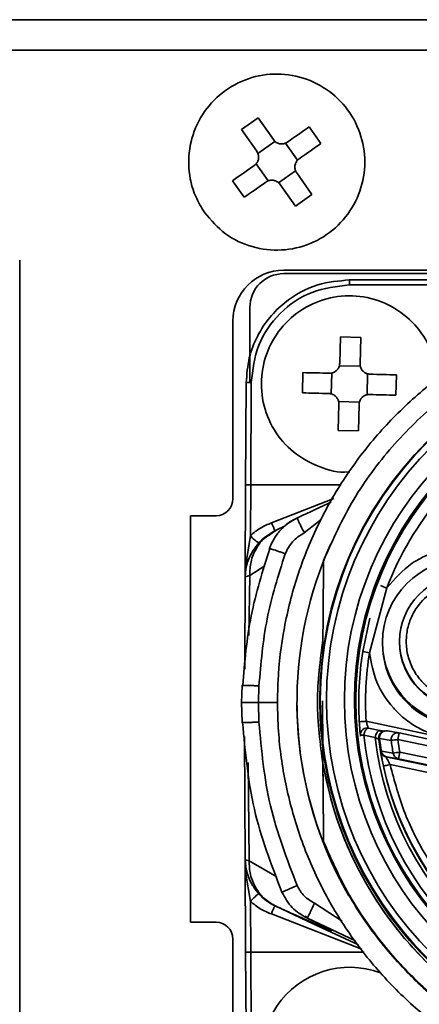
# Model space of a CAD drawing. Header units: millimetres. Extents: x 0 to 420, y 0 to 297.
# Tile 20 of 119: x 102.66 to 108.56, y 244.58 to 259.11. Entities that reach past the tile are written whole.
import ezdxf

# ---------------------------------------------------------------- set-up
doc = ezdxf.new("R2010")
doc.units = ezdxf.units.MM

msp = doc.modelspace()

# ---------------------------------------------------------------- linework, layer by layer
at = {"color": 7, "linetype": 'Continuous', "lineweight": 35}
for p, q in [((92.3066, 259.115), (206.9816, 259.115)), ((206.9816, 258.665), (92.3066, 258.665)), ((106.1788, 257.6642), (105.9333, 257.4917)), ((106.1788, 257.6642), (106.4036, 257.3443)), ((106.1582, 257.1718), (105.9333, 257.4917)), ((107.105, 257.2872), (106.9325, 257.5326)), ((106.1749, 257.1408), (106.4271, 257.318)), ((106.5816, 257.2911), (106.7589, 257.0388)), ((106.3252, 256.7341), (106.1479, 256.9863)), ((106.7319, 256.8844), (106.4797, 256.7071)), ((106.7486, 256.8534), (106.9735, 256.5334)), ((105.8017, 256.738), (105.9742, 256.4925)), ((106.728, 256.3609), (106.5032, 256.6809)), ((106.728, 256.3609), (106.9735, 256.5334)), ((102.6565, 255.565), (102.6565, 242.215)), ((109.1815, 255.415), (106.5565, 255.415)), ((111.1093, 255.365), (106.5566, 255.365)), ((110.1636, 255.2725), (107.5255, 255.2725)), ((107.5274, 255.2725), (110.3853, 255.2725)), ((109.7721, 255.1985), (107.5274, 255.1985)), ((106.0566, 254.865), (106.0566, 253.7559)), ((105.8066, 254.665), (105.8066, 252.04)), ((107.3841, 254.0411), (107.3935, 254.432)), ((107.6934, 254.4248), (107.3935, 254.432)), ((107.6934, 254.4248), (107.684, 254.0339)), ((107.3791, 254.0062), (107.6873, 253.9988)), ((106.8396, 253.9041), (106.8324, 253.6042)), ((107.2583, 253.5898), (107.2656, 253.898)), ((107.7955, 253.8853), (107.7882, 253.5771)), ((108.2142, 253.5711), (108.2213, 253.871)), ((105.9943, 252.2466), (106.0022, 253.7553)), ((106.0772, 253.7558), (106.0693, 252.2477)), ((107.3604, 253.0503), (107.3698, 253.4413)), ((107.6746, 253.4689), (107.3665, 253.4763)), ((107.6697, 253.4341), (107.6603, 253.0431)), ((107.3604, 253.0503), (107.6603, 253.0431)), ((105.9873, 250.8866), (105.9943, 252.2466)), ((106.0693, 252.2477), (106.0655, 251.4978)), ((105.5565, 251.79), (105.1815, 251.79)), ((105.1815, 251.79), (105.1815, 245.79)), ((106.3591, 251.5267), (106.2914, 251.473)), ((106.4462, 251.5755), (106.3594, 251.5181)), ((106.3601, 251.5302), (106.4308, 251.5705)), ((106.4338, 251.5696), (106.3621, 251.5268)), ((106.4462, 251.5755), (106.4338, 251.5696)), ((106.5787, 251.6393), (106.4462, 251.5755)), ((105.9909, 251.0346), (106.0655, 251.4978)), ((106.28, 251.464), (106.242, 251.4338)), ((107.1452, 251.1293), (107.1452, 251.1296)), ((105.9873, 250.8866), (105.9909, 251.0346)), ((105.9966, 251.0012), (105.9873, 250.8869)), ((105.9966, 251.0012), (105.9909, 251.0346)), ((105.9873, 250.8869), (105.9802, 249.5266)), ((105.9873, 250.8869), (106.0535, 250.9067)), ((105.9873, 250.8869), (105.9873, 250.8866)), ((107.8224, 249.7688), (108.0783, 250.7238)), ((107.1352, 249.9818), (107.1331, 249.7408)), ((108.0163, 249.9242), (108.0163, 249.9012)), ((108.2663, 249.9351), (108.2663, 249.9252)), ((105.9417, 249.2848), (105.9347, 249.0286)), ((106.1909, 249.2784), (106.1842, 249.0336)), ((107.1271, 249.0579), (107.1331, 248.375)), ((105.9347, 249.0369), (105.9411, 248.7368)), ((106.1842, 249.0336), (106.4648, 249.0336)), ((106.1842, 249.0336), (106.1904, 248.7444)), ((107.7728, 248.7557), (108.945, 248.5065)), ((107.9777, 248.6201), (107.8105, 248.6552)), ((107.9557, 248.615), (108.012, 248.603)), ((108.0665, 248.6154), (108.077, 248.6142)), ((108.0675, 248.6144), (108.0907, 248.6123)), ((108.2631, 248.5839), (108.0907, 248.6123)), ((105.9778, 248.5329), (105.9873, 246.7094)), ((107.6897, 248.5574), (107.6897, 248.5481)), ((107.6903, 248.5471), (107.6903, 248.5377)), ((107.9074, 248.5169), (107.74, 248.5526)), ((107.9604, 248.5156), (107.9604, 248.501)), ((107.9612, 248.4888), (107.9604, 248.501)), ((107.9612, 248.5034), (107.971, 248.5023)), ((107.9612, 248.4888), (107.9612, 248.5034)), ((107.971, 248.5023), (108.1436, 248.4726)), ((108.2423, 248.4865), (108.9034, 248.346)), ((108.9242, 248.4434), (108.2631, 248.5839)), ((107.1352, 248.1168), (107.1329, 248.3762)), ((107.1331, 248.375), (107.1352, 248.1339)), ((107.9884, 248.3146), (107.9984, 248.3135)), ((107.9884, 248.3134), (107.9884, 248.3146)), ((107.9984, 248.3135), (108.1739, 248.2831)), ((108.0663, 248.2319), (108.0663, 248.2332)), ((108.0663, 248.2332), (108.0759, 248.2321)), ((108.8463, 248.0661), (108.0663, 248.2319)), ((108.0759, 248.2321), (108.2511, 248.2031)), ((108.2511, 248.2031), (108.8463, 248.0766)), ((108.2719, 248.3013), (108.8671, 248.1748)), ((107.1352, 248.1339), (107.1352, 248.1327)), ((107.1352, 248.12), (107.1352, 248.1168)), ((108.1277, 248.1162), (108.8255, 247.9679)), ((107.1452, 246.9821), (107.1452, 246.9818)), ((107.1452, 246.9799), (107.1452, 246.9796)), ((107.1452, 246.9777), (107.1452, 246.9774)), ((107.1452, 246.9755), (107.1452, 246.9752)), ((107.1452, 246.9733), (107.1452, 246.973)), ((107.1452, 246.9712), (107.1452, 246.9708)), ((106.0444, 246.6967), (105.9873, 246.7094)), ((105.9873, 246.7094), (106.0014, 246.5684)), ((105.9873, 246.709), (105.9873, 246.7094)), ((105.9943, 245.3483), (105.9873, 246.709)), ((105.9873, 246.709), (106.0014, 246.5684)), ((105.9926, 246.5272), (105.9873, 246.709)), ((105.9926, 246.5272), (106.0014, 246.5684)), ((106.0655, 246.0965), (105.9926, 246.5272)), ((106.0655, 246.0965), (106.0693, 245.3483)), ((106.4302, 246.0294), (106.4427, 246.0238)), ((106.8799, 245.8587), (106.8859, 245.8836)), ((106.9056, 245.8463), (107.615, 245.516)), ((105.1815, 245.79), (105.5565, 245.79)), ((107.6632, 245.454), (106.9929, 245.7668)), ((105.8066, 245.54), (105.8066, 242.915)), ((106.0022, 243.84), (105.9943, 245.3483)), ((106.0772, 243.8401), (106.0693, 245.3483))]:
    msp.add_line(p, q, dxfattribs=at)
at = {"color": 8, "linetype": 'Continuous', "lineweight": 35}
for p, q in [((106.0022, 253.7553), (106.0022, 253.7468)), ((107.3993, 252.2477), (106.0693, 252.2477)), ((106.3782, 251.6858), (107.2976, 252.0436)), ((107.1116, 251.735), (106.8608, 251.5384)), ((106.0535, 250.9067), (106.2796, 251.0495)), ((106.0408, 250.0225), (106.0535, 250.9067)), ((108.0245, 248.6103), (107.9779, 248.62)), ((107.6903, 248.5471), (107.6897, 248.5574)), ((107.6903, 248.5377), (107.6897, 248.5481)), ((107.9612, 248.5034), (107.9604, 248.5156)), ((106.0444, 246.6967), (106.0298, 248.1448)), ((106.4546, 246.4588), (106.0444, 246.6967)), ((106.1348, 246.2751), (106.1897, 246.2075)), ((106.9929, 245.7668), (106.4302, 246.0294)), ((107.0098, 246.07), (107.4174, 245.8044)), ((107.7122, 245.391), (106.3745, 245.9114)), ((106.0693, 245.3483), (107.7453, 245.3483))]:
    msp.add_line(p, q, dxfattribs=at)
at = {"color": 7, "linetype": 'Continuous', "lineweight": 35, "flags": 128}
for points in [[(106.6126, 257.3078), (106.6531, 257.3363), (106.6935, 257.3646), (106.7338, 257.3929), (106.7739, 257.4211), (106.8138, 257.4492), (106.8536, 257.4772), (106.8932, 257.505), (106.9325, 257.5326)], [(107.105, 257.2872), (107.0657, 257.2595), (107.0261, 257.2317), (106.9863, 257.2038), (106.9464, 257.1757), (106.9062, 257.1475), (106.866, 257.1192), (106.8256, 257.0908), (106.7851, 257.0623)], [(105.8017, 256.738), (105.8411, 256.7656), (105.8807, 256.7934), (105.9205, 256.8214), (105.9604, 256.8495), (106.0005, 256.8777), (106.0408, 256.906), (106.0812, 256.9343), (106.1217, 256.9628)], [(106.2942, 256.7174), (106.2537, 256.6889), (106.2133, 256.6605), (106.173, 256.6322), (106.1329, 256.604), (106.093, 256.5759), (106.0532, 256.548), (106.0136, 256.5202), (105.9742, 256.4925)], [(106.8396, 253.9041), (106.8877, 253.9029), (106.9361, 253.9018), (106.9847, 253.9006), (107.0335, 253.8994), (107.0825, 253.8983), (107.1317, 253.8971), (107.1811, 253.8959), (107.2306, 253.8947)], [(107.8304, 253.8804), (107.8799, 253.8792), (107.9293, 253.878), (107.9784, 253.8768), (108.0275, 253.8756), (108.0763, 253.8745), (108.1249, 253.8733), (108.1732, 253.8721), (108.2213, 253.871)], [(107.2234, 253.5948), (107.1739, 253.596), (107.1245, 253.5972), (107.0753, 253.5983), (107.0263, 253.5995), (106.9775, 253.6007), (106.9289, 253.6019), (106.8806, 253.603), (106.8324, 253.6042)], [(108.2142, 253.5711), (108.1661, 253.5722), (108.1177, 253.5734), (108.0691, 253.5745), (108.0203, 253.5757), (107.9713, 253.5769), (107.9221, 253.5781), (107.8727, 253.5793), (107.8232, 253.5804)], [(107.8291, 250.2785), (107.7239, 249.7841), (107.6971, 249.5892)], [(107.9074, 248.5169), (107.9114, 248.5381), (107.9175, 248.5586), (107.9254, 248.5773), (107.9348, 248.5935), (107.9453, 248.6064), (107.9563, 248.6154), (107.9673, 248.62), (107.9779, 248.62)], [(107.9604, 248.5156), (107.9611, 248.5271), (107.9627, 248.5368)]]:
    msp.add_lwpolyline(points, dxfattribs=at)
at = {"color": 7, "linetype": 'Continuous', "lineweight": 35}
for centre, radius in [((112.4772, 249.0677), 5.3875), ((112.4772, 249.0677), 5.38), ((112.4772, 249.0688), 5.289), ((112.4771, 249.0688), 5.025), ((112.4772, 249.0682), 4.875), ((112.4771, 249.0633), 4.855), ((109.2413, 249.9241), 1.225), ((109.2413, 249.9351), 0.975)]:
    msp.add_circle(centre, radius, dxfattribs=at)
for centre, radius, start, end in [((106.5565, 254.665), 0.75, 90, 180), ((106.5566, 254.865), 0.5, 90, 180), ((112.4771, 249.0333), 4.7125, 121.02162, 158.97777), ((105.5565, 252.04), 0.25, 270, 0), ((106.4075, 251.7628), 0.4327, 217.7738, 239.82353), ((112.4771, 249.0402), 5.7249, 156.03635, 202.39795), ((105.8827, 245.0809), 6.055, 68.73938, 69.68413), ((109.2413, 249.9252), 0.975, 180.00045, 359.99955), ((112.477, 249.0329), 4.8123, 171.0215, 183.37795), ((106.8929, 244.0452), 5.7985, 80.77567, 81.76318), ((112.4764, 249.0334), 4.7117, 171.02068, 183.37867), ((109.2413, 249.9012), 1.225, 180.00031, 293.31775), ((112.4771, 249.0389), 5.7249, 179.99995, 209.99821), ((112.4774, 249.0579), 5.3878, 180.00022, 187.28226), ((108.0868, 243.0118), 5.7524, 93.12901, 94.12535), ((107.7897, 248.5574), 0.1, 78.00138, 179.99929), ((107.9568, 246.3771), 2.1863, 95.69051, 97.00212), ((112.4771, 249.0435), 4.7625, 185.91641, 354.08358), ((112.4771, 249.0439), 4.6, 186.5793, 353.42068), ((112.4896, 249.0607), 4.5626, 187.01604, 189.41063), ((112.4771, 249.0443), 4.55, 187.01266, 352.98733), ((112.5001, 249.0631), 4.5637, 187.05926, 189.45386), ((108.4073, 246.7819), 1.7111, 97.7885, 98.86336), ((112.4863, 249.0696), 4.3835, 187.82751, 190.33627), ((110.6518, 230.9203), 17.7307, 97.81031, 98.02869), ((133.4595, 243.1544), 25.7747, 167.83937, 168.06072), ((112.4561, 249.0651), 4.2533, 187.81763, 190.34432), ((112.4771, 249.0579), 5.3875, 187.28293, 352.71706), ((108.0968, 248.3295), 0.0996, 189.20941, 257.90694), ((109.5113, 241.383), 7.0285, 100.15648, 100.96919), ((135.7951, 242.4247), 28.1436, 167.94749, 168.15194), ((112.4771, 249.0579), 5.4213, 189.81325, 350.18674), ((112.4771, 249.0567), 4.55, 192.20771, 347.79228), ((105.5565, 245.54), 0.25, 0, 90), ((107.532, 243.8247), 1.2985, 69.62917, 15.67499)]:
    msp.add_arc(centre, radius, start, end, dxfattribs=at)
at = {"color": 8, "linetype": 'Continuous', "lineweight": 35}
msp.add_arc((108.0702, 248.5145), 0.1, 91.58754, 187.01377, dxfattribs=at)
at = {"color": 7, "linetype": 'Continuous', "lineweight": 35}
for points, knots in [([(105.3898, 256.2651), (105.4856, 256.1538), (105.6772, 255.9311), (106.0843, 255.7416), (106.5244, 255.6893), (106.9587, 255.7879), (107.3355, 256.0241), (107.613, 256.3718), (107.7598, 256.7918), (107.7592, 257.2366), (107.6114, 257.6562), (107.3331, 258.0033), (106.9556, 258.2386), (106.5215, 258.3357), (106.0797, 258.2837), (105.68, 258.0883), (105.3676, 257.7717), (105.1772, 257.3692), (105.1323, 256.9279), (105.218, 256.5454), (105.342, 256.343), (105.3898, 256.2651)], [0, 0, 0, 0, 0.0536888, 0.107378, 0.161066, 0.2147553, 0.2684435, 0.3221325, 0.3758213, 0.42951, 0.483199, 0.5368874, 0.5905761, 0.6442645, 0.6979534, 0.7516424, 0.8053311, 0.8590197, 0.9127084, 0.9663972, 1, 1, 1, 1]), ([(106.6126, 257.3078), (106.598, 257.2995), (106.5688, 257.2829), (106.5174, 257.2781), (106.4682, 257.2893), (106.4288, 257.3132), (106.411, 257.3352), (106.4036, 257.3443)], [0, 0, 0, 0, 0.2134872, 0.4270533, 0.6389665, 0.8501119, 1, 1, 1, 1]), ([(106.1582, 257.1718), (106.1665, 257.1572), (106.183, 257.1279), (106.1879, 257.0766), (106.1766, 257.0274), (106.1527, 256.988), (106.1308, 256.9702), (106.1217, 256.9628)], [0, 0, 0, 0, 0.2135008, 0.4270704, 0.6389573, 0.8501229, 1, 1, 1, 1]), ([(106.7486, 256.8534), (106.7403, 256.868), (106.7238, 256.8972), (106.7189, 256.9485), (106.7302, 256.9978), (106.7541, 257.0372), (106.776, 257.055), (106.7851, 257.0623)], [0, 0, 0, 0, 0.2134941, 0.42707, 0.6389633, 0.8501184, 1, 1, 1, 1]), ([(106.2942, 256.7174), (106.3088, 256.7256), (106.338, 256.7422), (106.3893, 256.7471), (106.4386, 256.7358), (106.478, 256.7119), (106.4958, 256.69), (106.5032, 256.6809)], [0, 0, 0, 0, 0.2135164, 0.427083, 0.638966, 0.8501119, 1, 1, 1, 1]), ([(106.0022, 253.7553), (106.0114, 253.8783), (106.0294, 254.1176), (106.1584, 254.4461), (106.3397, 254.7223), (106.624, 255.001), (107.0252, 255.2268), (107.3689, 255.2581), (107.5274, 255.2725)], [0, 0, 0, 0, 0.154747, 0.30106275, 0.43894149, 0.56837538, 0.80092336, 1, 1, 1, 1]), ([(107.5274, 255.1985), (107.3383, 255.1769), (106.9595, 255.1337), (106.4806, 254.8003), (106.1449, 254.3232), (106.0997, 253.9447), (106.0772, 253.7558)], [0, 0, 0, 0, 0.2495369, 0.5000593, 0.7505294, 1, 1, 1, 1]), ([(107.5274, 255.1985), (107.5274, 255.2083), (107.5274, 255.2278), (107.5274, 255.2523), (107.5274, 255.2693), (107.5274, 255.2715), (107.5274, 255.2725)], [0, 0, 0, 0, 0.2500012, 0.5000014, 0.7500006, 1, 1, 1, 1]), ([(108.8265, 253.7065), (108.8156, 253.8529), (108.7939, 254.1459), (108.5792, 254.5403), (108.2564, 254.8439), (107.8485, 255.0228), (107.4051, 255.0569), (106.9752, 254.9421), (106.6076, 254.6916), (106.3436, 254.3335), (106.213, 253.9083), (106.2306, 253.4636), (106.3942, 253.0509), (106.686, 252.7112), (107.0709, 252.5036), (107.3732, 252.4151), (107.5241, 252.4399), (107.5312, 252.441)], [0, 0, 0, 0, 0.071176, 0.1423522, 0.2135279, 0.2847036, 0.35588, 0.4270556, 0.4982323, 0.5694078, 0.6405839, 0.7117599, 0.782936, 0.8541118, 0.9252877, 0.9964633, 1, 1, 1, 1]), ([(106.4646, 249.0368), (106.4677, 248.8945), (106.4763, 248.4899), (106.5709, 247.827), (106.7785, 247.0656), (107.0853, 246.3378), (107.4842, 245.6563), (107.9688, 245.0328), (108.5307, 244.478), (109.1603, 244.0013), (109.8468, 243.6111), (110.5785, 243.3139), (111.3426, 243.1148), (112.1263, 243.0174), (112.9159, 243.0231), (113.6981, 243.132), (114.4593, 243.3422), (115.1864, 243.6501), (115.8672, 244.0503), (116.4898, 244.5361), (117.0435, 245.0991), (117.519, 245.7296), (117.9079, 246.4168), (118.2037, 247.149), (118.4013, 247.9136), (118.4973, 248.6974), (118.4901, 249.487), (118.3797, 250.2689), (118.168, 251.0297), (117.8588, 251.7563), (117.4572, 252.4363), (116.9703, 253.0579), (116.4062, 253.6106), (115.7748, 254.0849), (115.0868, 254.4725), (114.3541, 254.7669), (113.5892, 254.9631), (112.8052, 255.0576), (112.0155, 255.0488), (111.2338, 254.9369), (110.4734, 254.7239), (109.7474, 254.4132), (109.0682, 254.0104), (108.4475, 253.5223), (107.8959, 252.9572), (107.4228, 252.3249), (107.0365, 251.6362), (106.7432, 250.9029), (106.5495, 250.1376), (106.4723, 249.5098), (106.4663, 249.1421), (106.4646, 249.0368)], [0, 0, 0, 0, 0.0113062, 0.0321539, 0.0530122, 0.0738705, 0.0947287, 0.115587, 0.1364452, 0.1573035, 0.1781617, 0.19902, 0.2198784, 0.2407366, 0.261595, 0.2824531, 0.3033115, 0.3241698, 0.3450282, 0.3658863, 0.3867446, 0.407603, 0.4284612, 0.4493195, 0.4701778, 0.491036, 0.5118943, 0.5327526, 0.5536109, 0.5744691, 0.5953274, 0.6161857, 0.6370439, 0.6579022, 0.6787605, 0.6996187, 0.720477, 0.7413352, 0.7621936, 0.783052, 0.8039103, 0.8247685, 0.8456267, 0.8664851, 0.8873434, 0.9082016, 0.9290599, 0.9499182, 0.9707765, 0.9916347, 1, 1, 1, 1]), ([(117.809, 251.1288), (117.7917, 251.1724), (117.7048, 251.3906), (117.4641, 251.893), (117.0074, 252.5914), (116.3504, 253.3029), (115.5815, 253.8915), (114.726, 254.3457), (113.8053, 254.6467), (113.0094, 254.7672), (112.3716, 254.7819), (111.8979, 254.7534), (111.2717, 254.6634), (110.5011, 254.4531), (109.6294, 254.0472), (108.8311, 253.5006), (108.1405, 252.8239), (107.5514, 252.0356), (107.2824, 251.4356), (107.1452, 251.1296)], [0, 0, 0, 0, 0.0102651, 0.0513721, 0.1216509, 0.1919291, 0.2622082, 0.3324889, 0.402806, 0.473125, 0.507685, 0.5422448, 0.5768043, 0.6459549, 0.7160988, 0.7862407, 0.8565351, 0.9268284, 1, 1, 1, 1]), ([(107.3841, 254.0411), (107.3821, 254.0244), (107.378, 253.9911), (107.3515, 253.9469), (107.3131, 253.914), (107.2705, 253.8965), (107.2423, 253.8952), (107.2306, 253.8947)], [0, 0, 0, 0, 0.21349686, 0.42706502, 0.63895124, 0.85011238, 1, 1, 1, 1]), ([(107.8304, 253.8804), (107.8137, 253.8824), (107.7804, 253.8864), (107.7362, 253.913), (107.7033, 253.9514), (107.6858, 253.994), (107.6846, 254.0222), (107.684, 254.0339)], [0, 0, 0, 0, 0.2135047, 0.4270776, 0.6389504, 0.8501119, 1, 1, 1, 1]), ([(106.0772, 253.7558), (106.0673, 253.7559), (106.0477, 253.756), (106.0229, 253.7559), (106.0055, 253.7556), (106.0033, 253.7554), (106.0022, 253.7553)], [0, 0, 0, 0, 0.2499946, 0.5000116, 0.7500055, 1, 1, 1, 1]), ([(107.2234, 253.5948), (107.2401, 253.5928), (107.2734, 253.5887), (107.3176, 253.5621), (107.3505, 253.5238), (107.368, 253.4812), (107.3692, 253.453), (107.3698, 253.4413)], [0, 0, 0, 0, 0.213476, 0.4270511, 0.6389467, 0.8501104, 1, 1, 1, 1]), ([(107.6697, 253.4341), (107.6717, 253.4507), (107.6757, 253.4841), (107.7023, 253.5283), (107.7407, 253.5612), (107.7833, 253.5786), (107.8115, 253.5799), (107.8232, 253.5804)], [0, 0, 0, 0, 0.2135016, 0.4270685, 0.6389534, 0.8501133, 1, 1, 1, 1]), ([(105.9943, 252.2466), (105.9955, 252.2468), (105.9977, 252.2472), (106.0151, 252.2476), (106.0399, 252.2479), (106.0595, 252.2478), (106.0693, 252.2477)], [0, 0, 0, 0, 0.2499898, 0.499982, 0.7500001, 1, 1, 1, 1]), ([(107.2557, 251.9917), (107.171, 251.9522), (107.0066, 251.8754), (106.839, 251.7972), (106.7578, 251.7593)], [0, 0, 0, 0, 0.5154264, 1, 1, 1, 1]), ([(106.0655, 251.4978), (106.1126, 251.5371), (106.2072, 251.616), (106.3212, 251.6625), (106.3782, 251.6858)], [0, 0, 0, 0, 0.49913744, 1, 1, 1, 1]), ([(106.7609, 251.7601), (106.7148, 251.7356), (106.6224, 251.6865), (106.5052, 251.5803), (106.407, 251.4549), (106.3652, 251.3575), (106.3443, 251.3087)], [0, 0, 0, 0, 0.24779575, 0.49716102, 0.7476854, 1, 1, 1, 1]), ([(106.4338, 251.5696), (106.4316, 251.5704), (106.4284, 251.5717), (106.4201, 251.5855), (106.4125, 251.6002), (106.404, 251.6191), (106.3925, 251.6468), (106.3838, 251.6704), (106.3782, 251.6858)], [0, 0, 0, 0, 0.2395388, 0.3684138, 0.4999992, 0.6315876, 0.7604604, 1, 1, 1, 1]), ([(106.8608, 251.5384), (106.849, 251.5613), (106.826, 251.6064), (106.7971, 251.6649), (106.7766, 251.7081), (106.7622, 251.7406), (106.7571, 251.7549), (106.757, 251.7587), (106.7576, 251.7591), (106.7578, 251.7593)], [0, 0, 0, 0, 0.2003345, 0.3926235, 0.5649506, 0.7099354, 0.9099255, 0.9678526, 1, 1, 1, 1]), ([(106.8608, 251.5384), (106.7971, 251.4993), (106.6731, 251.4234), (106.6097, 251.2928), (106.5788, 251.2294)], [0, 0, 0, 0, 0.5137413, 1, 1, 1, 1]), ([(106.19, 251.3887), (106.1703, 251.3652), (106.1286, 251.3157), (106.0732, 251.2276), (106.03, 251.1347), (106.0081, 251.0609), (105.9999, 251.02), (105.9976, 251.0071), (105.9969, 251.0028), (105.9966, 251.0012)], [0, 0, 0, 0, 0.1964577, 0.4141697, 0.6815557, 0.9032779, 0.9681689, 0.9881975, 1, 1, 1, 1]), ([(106.3502, 251.3049), (106.2465, 250.9767), (106.0382, 250.3174), (105.9798, 249.6285), (105.9505, 249.2826)], [0, 0, 0, 0, 0.4978186, 1, 1, 1, 1]), ([(106.5788, 251.2294), (106.4774, 250.9104), (106.2752, 250.2745), (106.219, 249.6097), (106.1909, 249.2784)], [0, 0, 0, 0, 0.501663, 1, 1, 1, 1]), ([(106.3457, 251.3082), (106.3447, 251.3083), (106.3418, 251.3088), (106.3469, 251.3064), (106.3502, 251.3049)], [0, 0, 0, 0, 0.3531177, 1, 1, 1, 1]), ([(108.0783, 250.7238), (108.1949, 250.8567), (108.3748, 251.0616), (108.703, 251.2296), (108.886, 251.2839), (108.9829, 251.3017), (108.9954, 251.304), (109.1811, 251.3357), (109.462, 251.3274), (109.7187, 251.2462), (109.8396, 251.1947), (109.919, 251.1566), (109.9899, 251.1124), (110.0273, 251.0889)], [0, 0, 0, 0, 0.239834, 0.3697563, 0.4999034, 0.5004476, 0.5049113, 0.5174743, 0.7589842, 0.8793614, 0.8853905, 0.9394082, 1, 1, 1, 1]), ([(107.1452, 251.1296), (107.1442, 251.0127), (107.1422, 250.7788), (107.1388, 250.3959), (107.1365, 250.1289), (107.1352, 249.9805)], [0, 0, 0, 0, 0.3076006, 0.615208, 1, 1, 1, 1]), ([(109.6111, 249.1425), (109.5332, 249.1137), (109.3568, 249.0487), (109.0984, 249.0604), (108.8768, 249.1318), (108.7057, 249.234), (108.5555, 249.3779), (108.4401, 249.5619), (108.3734, 249.7685), (108.3596, 249.9763), (108.3914, 250.1729), (108.4788, 250.3892), (108.6379, 250.5903), (108.8665, 250.7391), (109.1275, 250.8186), (109.3839, 250.8113), (109.6058, 250.7391), (109.7768, 250.6371), (109.9271, 250.493), (110.0425, 250.3091), (110.1092, 250.1024), (110.123, 249.8947), (110.0912, 249.698), (110.0035, 249.4824), (109.8464, 249.277), (109.6832, 249.1837), (109.6111, 249.1425)], [0, 0, 0, 0, 0.0451576, 0.1022773, 0.1371476, 0.1719712, 0.2103949, 0.2500003, 0.2896057, 0.3280286, 0.3628994, 0.3977228, 0.4548431, 0.5000001, 0.5451577, 0.6022775, 0.6371477, 0.6719713, 0.710394, 0.7500002, 0.7896055, 0.8280285, 0.8628992, 0.8977227, 0.9548429, 1, 1, 1, 1]), ([(107.1352, 249.9646), (107.0955, 249.6566), (107.0162, 249.0407), (107.0955, 248.4247), (107.1352, 248.1168)], [0, 0, 0, 0, 0.49999975, 1, 1, 1, 1]), ([(108.945, 248.5065), (108.804, 248.5494), (108.5885, 248.6149), (108.4005, 248.747), (108.2809, 248.8447), (108.1176, 249.0033), (107.9053, 249.3225), (107.85, 249.62), (107.8224, 249.7688)], [0, 0, 0, 0, 0.2433829, 0.3717556, 0.3788208, 0.5004334, 0.7502168, 1, 1, 1, 1]), ([(106.1909, 249.2784), (106.1735, 249.2792), (106.1373, 249.2808), (106.0837, 249.2829), (106.0328, 249.2845), (105.9899, 249.2855), (105.9589, 249.2858), (105.9425, 249.2853), (105.9391, 249.2842), (105.9468, 249.2831), (105.9505, 249.2826)], [0, 0, 0, 0, 0.113277, 0.2360233, 0.3660122, 0.4999634, 0.6339251, 0.7639373, 0.8867047, 1, 1, 1, 1]), ([(105.9434, 249.0333), (105.9398, 249.0334), (105.9322, 249.0337), (105.9355, 249.0339), (105.9518, 249.0339), (105.9825, 249.0338), (106.0254, 249.0337), (106.0763, 249.0336), (106.1302, 249.0336), (106.1667, 249.0336), (106.1842, 249.0336)], [0, 0, 0, 0, 0.1125724, 0.234726, 0.3643072, 0.498098, 0.6321821, 0.7625931, 0.8859633, 1, 1, 1, 1]), ([(107.6903, 248.5377), (107.69, 248.5405), (107.6893, 248.5462), (107.6845, 248.5947), (107.6785, 248.6643), (107.6748, 248.7209), (107.673, 248.7493)], [0, 0, 0, 0, 0.23703784, 0.47618376, 0.73644912, 1, 1, 1, 1]), ([(107.8105, 248.6459), (107.8104, 248.6462), (107.81, 248.647), (107.8075, 248.6534), (107.8035, 248.664), (107.7977, 248.6805), (107.7897, 248.7015), (107.7813, 248.7276), (107.7759, 248.7456), (107.7728, 248.7557)], [0, 0, 0, 0, 0.1107342, 0.22802014, 0.35328955, 0.48774508, 0.66818191, 0.81524039, 1, 1, 1, 1]), ([(105.9427, 248.7368), (105.9417, 248.7369), (105.9391, 248.7372), (105.9455, 248.7378), (105.9494, 248.7382)], [0, 0, 0, 0, 0.3744629, 1, 1, 1, 1]), ([(105.9494, 248.7382), (105.9878, 248.3074), (106.0645, 247.4457), (106.3743, 246.6378), (106.5292, 246.2339)], [0, 0, 0, 0, 0.4999004, 1, 1, 1, 1]), ([(106.1904, 248.7444), (106.2283, 248.3282), (106.304, 247.4971), (106.6051, 246.7188), (106.7555, 246.3304)], [0, 0, 0, 0, 0.5008571, 1, 1, 1, 1]), ([(107.74, 248.5526), (107.7411, 248.5589), (107.7433, 248.5724), (107.749, 248.5921), (107.7572, 248.6118), (107.7665, 248.6284), (107.7779, 248.6425), (107.7903, 248.6524), (107.8017, 248.6564), (107.8083, 248.6555), (107.8105, 248.6552)], [0, 0, 0, 0, 0.1118298, 0.2381359, 0.3568089, 0.5004016, 0.6138069, 0.7624676, 0.9204133, 1, 1, 1, 1]), ([(108.0566, 248.6127), (108.0477, 248.6118), (108.026, 248.6097), (107.9951, 248.5919), (107.9699, 248.5633), (107.9643, 248.541), (107.9615, 248.53)], [0, 0, 0, 0, 0.18558123, 0.45704444, 0.73048629, 1, 1, 1, 1]), ([(108.0231, 248.6027), (108.0227, 248.6042), (108.0217, 248.608), (108.006, 248.6135), (107.9874, 248.6178), (107.9777, 248.6201)], [0, 0, 0, 0, 0.2244363, 0.5924069, 1, 1, 1, 1]), ([(107.9074, 248.5169), (107.9154, 248.5127), (107.9302, 248.505), (107.9473, 248.496), (107.9589, 248.4899), (107.9604, 248.4892), (107.9612, 248.4888)], [0, 0, 0, 0, 0.2770391, 0.5141046, 0.7645294, 1, 1, 1, 1]), ([(108.1436, 248.4726), (108.1431, 248.4798), (108.142, 248.4947), (108.1469, 248.5178), (108.1574, 248.5404), (108.1739, 248.5602), (108.1948, 248.5751), (108.2179, 248.584), (108.2412, 248.5872), (108.256, 248.585), (108.2631, 248.5839)], [0, 0, 0, 0, 0.112354, 0.23487899, 0.36528261, 0.50000763, 0.6347348, 0.76510266, 0.88766389, 1, 1, 1, 1]), ([(108.03, 248.0946), (108.0237, 248.1246), (108.0115, 248.1827), (108.0001, 248.2449), (107.9939, 248.2803), (107.9896, 248.3058), (107.9889, 248.3104), (107.9884, 248.3134)], [0, 0, 0, 0, 0.277212, 0.5363278, 0.657192, 0.7758479, 1, 1, 1, 1]), ([(107.9884, 248.3134), (107.9909, 248.3037), (107.9959, 248.2842), (108.0138, 248.2597), (108.0375, 248.2407), (108.0567, 248.2348), (108.0663, 248.2319)], [0, 0, 0, 0, 0.2500021, 0.5000006, 0.749977, 1, 1, 1, 1]), ([(108.1277, 248.1162), (108.1189, 248.1321), (108.1033, 248.16), (108.0862, 248.192), (108.0763, 248.2115), (108.0706, 248.2231), (108.067, 248.2305), (108.0665, 248.2314), (108.0663, 248.2319)], [0, 0, 0, 0, 0.2990058, 0.5249551, 0.6552577, 0.7764849, 0.8906054, 1, 1, 1, 1]), ([(108.2511, 248.2031), (108.2408, 248.2063), (108.2219, 248.2122), (108.1986, 248.2314), (108.1814, 248.2548), (108.1763, 248.2739), (108.1739, 248.2831)], [0, 0, 0, 0, 0.2741218, 0.49939, 0.7594593, 1, 1, 1, 1]), ([(107.1352, 248.1327), (107.1846, 247.9004), (107.2975, 247.3699), (107.6265, 246.5842), (108.1073, 245.8034), (108.7173, 245.1173), (109.4311, 244.5406), (110.2333, 244.0948), (111.0979, 243.787), (112.0025, 243.6319), (112.9203, 243.6277), (113.8252, 243.7808), (114.6927, 244.0807), (115.496, 244.5247), (116.2151, 245.0948), (116.8267, 245.7796), (117.2993, 246.532), (117.641, 247.3231), (117.7597, 247.8635), (117.8191, 248.1337)], [0, 0, 0, 0, 0.046949, 0.1072171, 0.1674851, 0.2277531, 0.2880213, 0.3482896, 0.4085575, 0.4688254, 0.5290939, 0.5893616, 0.6496297, 0.7098979, 0.7701659, 0.8304339, 0.8907021, 0.945351, 1, 1, 1, 1]), ([(107.1352, 248.1327), (107.1362, 248.0136), (107.1383, 247.7754), (107.1417, 247.3914), (107.144, 247.1278), (107.1452, 246.9821)], [0, 0, 0, 0, 0.3088631, 0.6177203, 1, 1, 1, 1]), ([(107.1452, 246.9818), (107.1452, 246.9834), (107.1451, 246.9974), (107.1433, 247.189), (107.1402, 247.5682), (107.1369, 247.9395), (107.1352, 248.1309)], [0, 0, 0, 0, 0.004341, 0.0370972, 0.5036197, 1, 1, 1, 1]), ([(107.1352, 248.1306), (107.1369, 247.939), (107.1394, 247.6508), (107.1423, 247.3164), (107.1439, 247.1388), (107.1447, 247.0473), (107.1451, 247.0009), (107.1452, 246.9864), (107.1452, 246.9817), (107.1452, 246.9799)], [0, 0, 0, 0, 0.4968462, 0.7473134, 0.8733786, 0.9620759, 0.9873829, 0.9952771, 1, 1, 1, 1]), ([(107.1452, 246.9796), (107.1452, 246.9812), (107.1451, 246.9952), (107.1433, 247.1869), (107.1402, 247.5661), (107.1369, 247.9374), (107.1352, 248.1287)], [0, 0, 0, 0, 0.0043427, 0.0371209, 0.5038242, 1, 1, 1, 1]), ([(107.1352, 248.1284), (107.1369, 247.9368), (107.1394, 247.6487), (107.1423, 247.3142), (107.1439, 247.1366), (107.1447, 247.0451), (107.1451, 246.9987), (107.1452, 246.9843), (107.1452, 246.9795), (107.1452, 246.9777)], [0, 0, 0, 0, 0.4968466, 0.747314, 0.8733793, 0.9620759, 0.9873836, 0.9952779, 1, 1, 1, 1]), ([(107.1352, 248.1262), (107.1369, 247.9347), (107.1394, 247.6466), (107.1423, 247.3122), (107.1439, 247.1345), (107.1447, 247.043), (107.1451, 246.9965), (107.1452, 246.9821), (107.1452, 246.9773), (107.1452, 246.9755)], [0, 0, 0, 0, 0.4966654, 0.7471711, 0.8732947, 0.9620547, 0.9873778, 0.9952762, 1, 1, 1, 1]), ([(107.1352, 248.124), (107.1369, 247.9324), (107.1394, 247.6443), (107.1423, 247.3098), (107.1439, 247.1323), (107.1447, 247.0407), (107.1451, 246.9943), (107.1452, 246.9799), (107.1452, 246.9751), (107.1452, 246.9733)], [0, 0, 0, 0, 0.4968465, 0.7473139, 0.8733792, 0.9620759, 0.9873835, 0.9952777, 1, 1, 1, 1]), ([(107.1352, 248.1218), (107.1369, 247.9303), (107.1394, 247.6421), (107.1423, 247.3077), (107.1439, 247.1301), (107.1447, 247.0386), (107.1451, 246.9921), (107.1452, 246.9777), (107.1452, 246.9729), (107.1452, 246.9712)], [0, 0, 0, 0, 0.4968458, 0.7473132, 0.8733785, 0.9620761, 0.9873829, 0.9952771, 1, 1, 1, 1]), ([(108.03, 248.0946), (108.0315, 248.095), (108.0344, 248.0957), (108.057, 248.1008), (108.0893, 248.1079), (108.1149, 248.1134), (108.1277, 248.1162)], [0, 0, 0, 0, 0.2500019, 0.5000065, 0.7500272, 1, 1, 1, 1]), ([(116.8265, 248.1162), (116.7611, 247.8728), (116.6303, 247.386), (116.2819, 246.7107), (115.8324, 246.1014), (115.2848, 245.577), (114.6565, 245.1531), (113.9659, 244.8407), (113.2323, 244.6503), (112.4771, 244.5856), (111.7219, 244.6503), (110.9883, 244.8407), (110.2977, 245.1532), (109.6695, 245.5771), (109.1218, 246.1015), (108.6724, 246.7108), (108.3239, 247.386), (108.1931, 247.8728), (108.1277, 248.1162)], [0, 0, 0, 0, 0.06250011, 0.12500013, 0.18750017, 0.25000026, 0.31250027, 0.37499996, 0.43750035, 0.50000026, 0.56250025, 0.62500026, 0.68750026, 0.75000015, 0.81250017, 0.87499991, 0.93749992, 1, 1, 1, 1]), ([(107.1452, 246.9821), (107.1626, 246.9385), (107.2494, 246.7203), (107.4902, 246.2179), (107.9469, 245.5197), (108.6038, 244.8083), (109.3728, 244.2199), (110.2283, 243.7657), (111.149, 243.4648), (111.9449, 243.3444), (112.5827, 243.3298), (113.0564, 243.3584), (113.6826, 243.4484), (114.4532, 243.6588), (115.3248, 244.0649), (116.1232, 244.6116), (116.8138, 245.2883), (117.4028, 246.0768), (117.6718, 246.6769), (117.809, 246.9829)], [0, 0, 0, 0, 0.0102651, 0.0513721, 0.1216509, 0.1919291, 0.2622082, 0.3324889, 0.402806, 0.4731249, 0.507685, 0.5422448, 0.5768048, 0.6459549, 0.7160988, 0.7862407, 0.856535, 0.9268284, 1, 1, 1, 1]), ([(107.1452, 246.9799), (107.2605, 246.7179), (107.4912, 246.1939), (107.9807, 245.4842), (108.563, 244.8519), (109.2351, 244.3142), (109.9797, 243.8833), (110.7803, 243.5679), (111.6191, 243.3764), (112.4771, 243.3116), (113.3351, 243.3765), (114.174, 243.5681), (114.9746, 243.8836), (115.7192, 244.3146), (116.3913, 244.8524), (116.9736, 245.4849), (117.4631, 246.1946), (117.6937, 246.7187), (117.809, 246.9807)], [0, 0, 0, 0, 0.062501, 0.1250002, 0.1874997, 0.25, 0.3125003, 0.375, 0.4375003, 0.5, 0.5624998, 0.6250001, 0.6874997, 0.75, 0.8125003, 0.8749998, 0.937499, 1, 1, 1, 1]), ([(117.809, 246.9804), (117.6937, 246.7184), (117.4631, 246.1943), (116.9736, 245.4846), (116.3913, 244.8521), (115.7192, 244.3143), (114.9746, 243.8833), (114.174, 243.5678), (113.3351, 243.3762), (112.4771, 243.3113), (111.6191, 243.3761), (110.7803, 243.5676), (109.9797, 243.883), (109.2351, 244.3139), (108.563, 244.8516), (107.9807, 245.4839), (107.4912, 246.1935), (107.2605, 246.7176), (107.1452, 246.9796)], [0, 0, 0, 0, 0.062501, 0.1250002, 0.1875, 0.2499999, 0.3125002, 0.3749999, 0.4375002, 0.5, 0.5624997, 0.625, 0.6874997, 0.75, 0.8125003, 0.8749998, 0.937499, 1, 1, 1, 1]), ([(107.1452, 246.9777), (107.2605, 246.7157), (107.4912, 246.1917), (107.9807, 245.4821), (108.563, 244.8497), (109.2351, 244.312), (109.9797, 243.8811), (110.7803, 243.5657), (111.6191, 243.3742), (112.4771, 243.3094), (113.3351, 243.3743), (114.174, 243.5659), (114.9746, 243.8814), (115.7192, 244.3124), (116.3913, 244.8502), (116.9736, 245.4827), (117.4631, 246.1924), (117.6937, 246.7165), (117.809, 246.9785)], [0, 0, 0, 0, 0.062501, 0.1250002, 0.1874996, 0.2499999, 0.3125003, 0.375, 0.4375003, 0.5, 0.5624998, 0.6250001, 0.6874997, 0.7500001, 0.8125004, 0.8749998, 0.937499, 1, 1, 1, 1]), ([(107.1452, 246.9755), (107.2605, 246.7135), (107.4912, 246.1895), (107.9807, 245.4799), (108.563, 244.8475), (109.2351, 244.3098), (109.9797, 243.8789), (110.7803, 243.5636), (111.6191, 243.372), (112.4771, 243.3072), (113.3351, 243.3721), (114.174, 243.5638), (114.9746, 243.8793), (115.7192, 244.3103), (116.3913, 244.848), (116.9736, 245.4805), (117.4631, 246.1902), (117.6937, 246.7143), (117.809, 246.9763)], [0, 0, 0, 0, 0.062501, 0.1250002, 0.1874997, 0.25, 0.3125003, 0.375, 0.4375002, 0.5, 0.5624998, 0.625, 0.6874997, 0.75, 0.8125003, 0.8749998, 0.937499, 1, 1, 1, 1]), ([(107.1452, 246.9733), (107.2605, 246.7113), (107.4912, 246.1873), (107.9807, 245.4777), (108.563, 244.8453), (109.2351, 244.3077), (109.9797, 243.8768), (110.7803, 243.5614), (111.6191, 243.3698), (112.4771, 243.3051), (113.3351, 243.3699), (114.174, 243.5616), (114.9746, 243.8771), (115.7192, 244.3081), (116.3913, 244.8458), (116.9736, 245.4783), (117.4631, 246.188), (117.6937, 246.7121), (117.809, 246.9742)], [0, 0, 0, 0, 0.062501, 0.1250002, 0.1874996, 0.2499999, 0.3125003, 0.3749999, 0.4375003, 0.5, 0.5624998, 0.6250001, 0.6874997, 0.7500001, 0.8125004, 0.8749998, 0.937499, 1, 1, 1, 1]), ([(107.1452, 246.9711), (107.2605, 246.7091), (107.4912, 246.1851), (107.9807, 245.4755), (108.563, 244.8431), (109.2351, 244.3055), (109.9797, 243.8746), (110.7803, 243.5592), (111.6191, 243.3677), (112.4771, 243.3029), (113.3351, 243.3678), (114.174, 243.5594), (114.9746, 243.8749), (115.7192, 244.3059), (116.3913, 244.8437), (116.9736, 245.4761), (117.4631, 246.1859), (117.6937, 246.7099), (117.809, 246.972)], [0, 0, 0, 0, 0.062501, 0.1250003, 0.1874997, 0.25, 0.3125003, 0.375, 0.4375003, 0.5, 0.5624998, 0.6250001, 0.6874997, 0.75, 0.8125003, 0.8749998, 0.937499, 1, 1, 1, 1]), ([(107.1453, 246.9818), (107.2604, 246.7197), (107.4907, 246.1955), (107.9809, 245.4864), (108.5627, 244.8534), (109.2352, 244.3162), (109.9796, 243.885), (110.7803, 243.5697), (111.6191, 243.3782), (112.4771, 243.3132), (113.3352, 243.3784), (114.174, 243.5699), (114.9747, 243.8853), (115.7191, 244.3166), (116.3916, 244.8539), (116.9734, 245.487), (117.4636, 246.1962), (117.6939, 246.7205), (117.809, 246.9826)], [0, 0, 0, 0, 0.06249804, 0.12499708, 0.18749981, 0.24999747, 0.31250079, 0.374998, 0.43750042, 0.50000014, 0.56249985, 0.62500226, 0.68749945, 0.75000277, 0.81249997, 0.87500272, 0.93750201, 1, 1, 1, 1]), ([(106.0014, 246.5684), (106.0225, 246.4955), (106.0516, 246.3952), (106.1169, 246.3009), (106.1348, 246.2751)], [0, 0, 0, 0, 0.7260023, 1, 1, 1, 1]), ([(106.0444, 246.6967), (106.0476, 246.6272), (106.0541, 246.4854), (106.1377, 246.2899), (106.2674, 246.125), (106.3851, 246.0571), (106.4427, 246.0238)], [0, 0, 0, 0, 0.2448021, 0.4999972, 0.7551922, 1, 1, 1, 1]), ([(106.5292, 246.2339), (106.5279, 246.2331), (106.5253, 246.2315), (106.5335, 246.2344), (106.5519, 246.2419), (106.5813, 246.2543), (106.6194, 246.2707), (106.6634, 246.2898), (106.7094, 246.31), (106.7405, 246.3237), (106.7555, 246.3304)], [0, 0, 0, 0, 0.1148964, 0.2380338, 0.3673509, 0.5000009, 0.6326522, 0.7619685, 0.8851084, 1, 1, 1, 1]), ([(106.7555, 246.3304), (106.7865, 246.2751), (106.848, 246.1655), (106.9562, 246.1016), (107.0098, 246.07)], [0, 0, 0, 0, 0.5048719, 1, 1, 1, 1]), ([(106.0655, 246.0965), (106.0794, 246.1114), (106.1083, 246.1421), (106.1479, 246.1797), (106.178, 246.2044), (106.1859, 246.2065), (106.1897, 246.2075)], [0, 0, 0, 0, 0.2433576, 0.5032866, 0.7613971, 1, 1, 1, 1]), ([(106.1897, 246.2075), (106.2249, 246.172), (106.2961, 246.1005), (106.3853, 246.0532), (106.4302, 246.0294)], [0, 0, 0, 0, 0.4960549, 1, 1, 1, 1]), ([(106.9056, 245.8463), (106.8252, 245.8936), (106.6643, 245.9883), (106.5743, 246.152), (106.5292, 246.2339)], [0, 0, 0, 0, 0.4996959, 1, 1, 1, 1]), ([(106.3745, 245.9114), (106.3182, 245.9343), (106.2057, 245.9802), (106.1122, 246.0578), (106.0655, 246.0965)], [0, 0, 0, 0, 0.5006872, 1, 1, 1, 1]), ([(106.3745, 245.9114), (106.3801, 245.9268), (106.3888, 245.9506), (106.4004, 245.9786), (106.409, 245.9977), (106.4165, 246.0127), (106.4248, 246.0269), (106.4281, 246.0284), (106.4302, 246.0294)], [0, 0, 0, 0, 0.239519, 0.368394, 0.5000073, 0.6316016, 0.7604831, 1, 1, 1, 1]), ([(106.4427, 246.0238), (106.515, 245.9911), (106.6591, 245.926), (106.8373, 245.846), (106.9863, 245.7797), (107.1034, 245.7283), (107.1894, 245.6914), (107.2495, 245.6669), (107.2718, 245.6604), (107.2422, 245.6784), (107.1723, 245.7146), (107.0866, 245.7575), (107.0056, 245.7974), (106.9391, 245.83), (106.9056, 245.8463)], [0, 0, 0, 0, 0.0842944, 0.1679558, 0.2511616, 0.3340919, 0.4169288, 0.499855, 0.6081141, 0.7162686, 0.8247236, 0.8823904, 0.9407964, 1, 1, 1, 1]), ([(107.0098, 246.07), (106.9969, 246.0421), (106.977, 245.9991), (106.953, 245.9474), (106.9363, 245.9116), (106.9227, 245.8826), (106.9094, 245.8543), (106.9071, 245.8495), (106.9056, 245.8463)], [0, 0, 0, 0, 0.2371315, 0.365201, 0.4964376, 0.6281918, 0.7577621, 1, 1, 1, 1]), ([(105.9943, 245.3483), (105.9955, 245.3483), (105.9977, 245.3482), (106.0151, 245.3482), (106.0399, 245.3482), (106.0595, 245.3483), (106.0693, 245.3483)], [0, 0, 0, 0, 0.2499944, 0.4999902, 0.7500065, 1, 1, 1, 1])]:
    msp.add_open_spline(points, degree=3, knots=knots, dxfattribs=at)
at = {"color": 8, "linetype": 'Continuous', "lineweight": 35}
for points, knots in [([(106.5432, 251.608), (106.5469, 251.6125), (106.6017, 251.6813), (106.6824, 251.7216), (106.7578, 251.7593)], [0, 0, 0, 0, 0.0662083, 1, 1, 1, 1]), ([(106.3594, 251.5181), (106.333, 251.5021), (106.2481, 251.4508), (106.1453, 251.3109), (106.062, 251.1177), (106.0563, 250.9761), (106.0535, 250.9067)], [0, 0, 0, 0, 0.1320961, 0.4253824, 0.7186726, 1, 1, 1, 1]), ([(106.3621, 251.5268), (106.3415, 251.5154), (106.2765, 251.4795), (106.2251, 251.4256), (106.19, 251.3887)], [0, 0, 0, 0, 0.3174581, 1, 1, 1, 1]), ([(106.5788, 251.2294), (106.5627, 251.2352), (106.5291, 251.2472), (106.4794, 251.2646), (106.4323, 251.2809), (106.392, 251.2945), (106.3631, 251.3038), (106.3475, 251.3084), (106.3462, 251.3082), (106.3457, 251.3082)], [0, 0, 0, 0, 0.13799541, 0.28708285, 0.44458618, 0.60666059, 0.76874773, 0.92625038, 1, 1, 1, 1]), ([(106.1904, 248.7444), (106.173, 248.7437), (106.1369, 248.7422), (106.0833, 248.7401), (106.0327, 248.7383), (105.9896, 248.7371), (105.9593, 248.7364), (105.9436, 248.7364), (105.9429, 248.7367), (105.9427, 248.7368)], [0, 0, 0, 0, 0.1386138, 0.2886679, 0.4474574, 0.6109541, 0.774395, 0.9329895, 1, 1, 1, 1])]:
    msp.add_open_spline(points, degree=3, knots=knots, dxfattribs=at)

doc.saveas('drawing.dxf')
